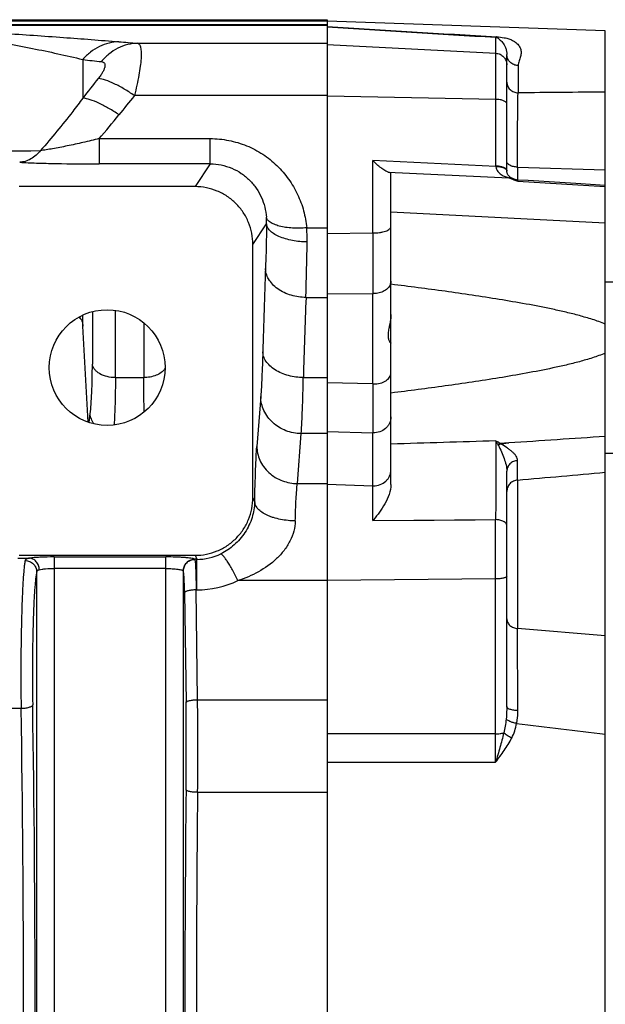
# Model space of a CAD drawing. Extents: x -1704 to 1181, y 8 to 1714.
# Tile 59 of 84: x -618 to -516, y 1463 to 1633. Entities that reach past the tile are written whole.
import ezdxf

# ---------------------------------------------------------------- set-up
doc = ezdxf.new("R2010")
doc.units = 0
doc.header["$LTSCALE"] = 65.395
doc.layers.get('0').update_dxf_attribs({"linetype": 'CONTINUOUS'})

msp = doc.modelspace()

# ---------------------------------------------------------------- linework, layer by layer
at = {"color": 6, "linetype": 'CONTINUOUS'}
for p, q in [((-852.1, 1632.93), (-564.49, 1632.93)), ((-516.49, 1631.01), (-564.49, 1632.68)), ((-516.49, 1294.64), (-516.49, 1631.01)), ((-533.49, 1606.85), (-533.49, 1626.93)), ((-553.49, 1552.65), (-553.49, 1606.35)), ((-533.49, 1606.76), (-533.49, 1606.85)), ((-587.31, 1604.09), (-617.68, 1604.09)), ((-532.23, 1605.37), (-532.48, 1605.47)), ((-577.32, 1550.39), (-577.32, 1594.09)), ((-533.49, 1514.28), (-533.49, 1554.93)), ((-617.69, 1540.39), (-587.3, 1540.39))]:
    msp.add_line(p, q, dxfattribs=at)
at = {"color": 9, "linetype": 'CONTINUOUS'}
for p, q in [((-852.1, 1632.72), (-564.49, 1632.72)), ((-564.49, 1632.05), (-643.9, 1632.05)), ((-564.49, 1631.93), (-643.9, 1631.93)), ((-535.39, 1607.63), (-535.39, 1629.89)), ((-597.23, 1628.86), (-564.49, 1628.86)), ((-564.49, 1628.65), (-535.39, 1627.13)), ((-606.69, 1626.05), (-606.69, 1619.39)), ((-531.56, 1625), (-531.56, 1620.29)), ((-564.49, 1619.81), (-597.78, 1619.81)), ((-535.39, 1619.16), (-564.49, 1619.73)), ((-603.87, 1612.38), (-603.87, 1608.01)), ((-603.87, 1612.38), (-584.69, 1612.38)), ((-584.69, 1608.01), (-584.69, 1612.38)), ((-584.69, 1608.01), (-603.87, 1608.01)), ((-584.69, 1608.01), (-587.31, 1604.09)), ((-556.65, 1596.09), (-556.65, 1608.58)), ((-535.39, 1607.56), (-556.65, 1608.58)), ((-553.95, 1606.6), (-533.13, 1605.6)), ((-531.67, 1607.45), (-516.49, 1607.01)), ((-531.67, 1607.45), (-531.67, 1605.23)), ((-532.48, 1605.47), (-532.48, 1605.47)), ((-532.36, 1605.42), (-532.48, 1605.47)), ((-532.36, 1605.42), (-532.23, 1605.37)), ((-532.23, 1605.37), (-532.23, 1605.37)), ((-531.73, 1605.1), (-531.72, 1605.09)), ((-531.73, 1605.1), (-531.72, 1605.09)), ((-516.49, 1604.07), (-531.6, 1605)), ((-553.49, 1599.75), (-516.49, 1597.83)), ((-577.32, 1594.09), (-574.96, 1597.64)), ((-568.04, 1596.96), (-564.49, 1596.96)), ((-564.49, 1596.01), (-556.65, 1596.09)), ((-564.49, 1585.57), (-556.6, 1585.6)), ((-556.6, 1570), (-556.6, 1585.6)), ((-568.16, 1584.93), (-564.49, 1584.93)), ((-605.04, 1582.49), (-605.04, 1573.39)), ((-601.06, 1571.09), (-601.06, 1582.72)), ((-606.66, 1579.99), (-606.66, 1581.91)), ((-596.18, 1580.58), (-596.18, 1571.09)), ((-601.06, 1571.09), (-596.18, 1571.09)), ((-568.62, 1571.09), (-564.49, 1571.09)), ((-556.6, 1570), (-564.49, 1570.21)), ((-575.97, 1567.81), (-576.65, 1559.18)), ((-605.61, 1563.32), (-605.42, 1564.84)), ((-605.61, 1563.32), (-605.52, 1564.04)), ((-564.49, 1561.78), (-556.6, 1561.55)), ((-556.6, 1546.4), (-556.6, 1561.55)), ((-569.65, 1552.78), (-568.98, 1561.41)), ((-564.49, 1561.41), (-568.98, 1561.41)), ((-531.67, 1553.38), (-531.67, 1527.75)), ((-569.65, 1552.78), (-564.49, 1552.78)), ((-564.49, 1552.66), (-556.6, 1552.4)), ((-577.01, 1549.61), (-577.32, 1550.39)), ((-556.6, 1546.4), (-535.43, 1546.56)), ((-535.43, 1509.55), (-535.43, 1546.56)), ((-617.89, 1539.9), (-615.9, 1539.9)), ((-611.65, 1540.11), (-592.34, 1540.11)), ((-611.65, 1540.11), (-611.65, 1385.54)), ((-592.34, 1385.54), (-592.34, 1540.11)), ((-587.3, 1540.39), (-587.02, 1539.7)), ((-592.34, 1538.12), (-611.65, 1538.12)), ((-614.64, 1388.11), (-614.64, 1537.54)), ((-589.35, 1537.7), (-589.35, 1387.95)), ((-535.43, 1536.31), (-564.49, 1536.06)), ((-586.87, 1515.45), (-587.12, 1534.42)), ((-564.49, 1536.03), (-579.9, 1536.03)), ((-589.12, 1533.93), (-588.87, 1514.97)), ((-516.49, 1526.5), (-531.67, 1527.75)), ((-531.58, 1513.56), (-531.67, 1527.75)), ((-641.25, 1513.96), (-617.33, 1513.96)), ((-586.87, 1515.45), (-564.49, 1515.45)), ((-535.43, 1509.55), (-564.49, 1509.55)), ((-564.49, 1504.67), (-535.43, 1504.66)), ((-564.49, 1499.44), (-586.86, 1499.44))]:
    msp.add_line(p, q, dxfattribs=at)
at = {"color": 2, "linetype": 'CONTINUOUS'}
for p, q in [((-564.49, 1632.93), (-564.49, 1292.72)), ((-533.49, 1606.85), (-533.49, 1606.85)), ((-533.17, 1559.8), (-534.62, 1559.73)), ((-534.5, 1559.66), (-533.18, 1559.8)), ((-533.18, 1559.8), (-533.17, 1559.8)), ((-533.18, 1559.8), (-533.17, 1559.8)), ((-587.02, 1539.7), (-587.35, 1539.7)), ((-587.02, 1534.42), (-587.02, 1539.7)), ((-589.35, 1537.71), (-589.35, 1537.7)), ((-587.14, 1536.03), (-587.02, 1536.03)), ((-587.12, 1534.42), (-587.02, 1534.42))]:
    msp.add_line(p, q, dxfattribs=at)
at = {"color": 7, "linetype": 'CONTINUOUS'}
for p, q in [((-516.49, 1587.62), (-496.46, 1587.62)), ((-516.49, 1558.02), (-496.46, 1558.02))]:
    msp.add_line(p, q, dxfattribs=at)
at = {"color": 6, "linetype": 'CONTINUOUS'}
for points in [[(-532.48, 1605.47), (-532.49, 1605.47), (-532.52, 1605.48), (-532.55, 1605.5), (-532.59, 1605.51), (-532.63, 1605.54), (-532.67, 1605.56), (-532.73, 1605.59), (-532.78, 1605.62), (-532.85, 1605.66), (-532.92, 1605.72), (-533, 1605.78), (-533.09, 1605.87), (-533.17, 1605.96), (-533.24, 1606.05), (-533.3, 1606.14), (-533.35, 1606.23), (-533.39, 1606.32), (-533.42, 1606.4), (-533.45, 1606.49), (-533.47, 1606.58), (-533.48, 1606.67), (-533.49, 1606.76)], [(-531.62, 1605.23), (-531.66, 1605.23), (-531.8, 1605.25), (-531.94, 1605.28), (-532.08, 1605.31), (-532.21, 1605.36), (-532.24, 1605.37)], [(-524.32, 1604.78), (-529.81, 1605.12), (-531.62, 1605.23)], [(-516.49, 1604.3), (-521.58, 1604.61), (-524.32, 1604.78)]]:
    msp.add_lwpolyline(points, dxfattribs=at)
at = {"color": 9, "linetype": 'CONTINUOUS'}
for points in [[(-605.52, 1564.04), (-605.47, 1564.44), (-605.42, 1564.84)], [(-556.6, 1546.4), (-549.56, 1546.46), (-546.03, 1546.48), (-542.5, 1546.51), (-538.96, 1546.53), (-535.43, 1546.56)], [(-531.59, 1515.45), (-531.66, 1525.92), (-531.66, 1526.56), (-531.67, 1527.75)]]:
    msp.add_lwpolyline(points, dxfattribs=at)
at = {"color": 6, "linetype": 'CONTINUOUS'}
msp.add_circle((-602.49, 1572.82), 10, dxfattribs=at)
at = {"color": 9, "linetype": 'CONTINUOUS'}
for centre, radius, start, end in [((-117.84, 8791.06), 7173.24, 266.430035, 266.664327), ((-127.97, 8454.95), 6837.21, 266.339425, 266.583788), ((-545.32, 2301.04), 674.18, 265.31006, 265.58381), ((-544.05, 2161.18), 538.79, 263.3232, 263.6668), ((-298.15, 1378.65), 391.35, 141.4072, 142.0373), ((-285.45, 1365.73), 402.62, 140.872, 141.4771), ((-694.89, 1691.64), 120.69, 318.9509, 321.4939), ((-644.33, 3574.65), 1964.56, 270.10487, 270.88496), ((-534.06, 1607.63), 1.33, 183.1003, 185.2877), ((-531.85, 1606.88), 1.65, 181.1343, 184.1264), ((-518.99, 1640.29), 37.46, 247.83, 248.8292), ((-533.15, 1603.81), 1.78, 67.9398, 89.3745), ((-510.94, 1660.91), 59.59, 248.7712, 249.0254), ((-496.48, 1698.69), 100.05, 249.0384, 249.4527), ((-533.75, 1602.12), 3.6, 53.3757, 55.7004), ((-585.23, 1597.95), 10.28, 358.2552, 4.7599), ((-594.87, 1594.91), 26.91, 359.1872, 4.3773), ((2017.33, 1603.68), 2573.99, 180.16905, 180.4025), ((-1179.19, 1602.2), 611.27, 358.38141, 359.28085), ((1483.42, 1516.33), 2059.89, 177.95145, 178.35244), ((-555.17, 1587.79), 1.68, 341.0498, 344.6534), ((-556.49, 1589.74), 4.14, 268.5523, 269.9997), ((1331.31, 1514.19), 1900.78, 177.86721, 178.28459), ((-556.49, 1574.74), 4.75, 268.7358, 270.0001), ((-1010, 1560.87), 478.39, 359.103, 359.5069), ((-556.49, 1555.69), 3.28, 268.1729, 270), ((-587, 1549.21), 9.52, 269.8607, 295.9436), ((-587.02, 1550.95), 16.53, 269.9942, 295.5162), ((-3748.96, 1462.82), 3132.04, 359.06448, 0.93552), ((-3820.77, 1462.82), 3205.85, 359.07527, 0.92473), ((-1206.93, 1506.98), 618.11, 359.3414, 0.74039), ((-1284.34, 1506.98), 697.52, 359.38113, 0.69598), ((276.44, 8218.56), 6755.74, 263.128756, 263.259517), ((-1899.3, 1507.1), 1363.87, 359.89721, 0.10279), ((2654.47, 1462.82), 3243.54, 179.3455, 180.6545), ((2581.47, 1462.82), 3168.55, 179.3378, 180.6622)]:
    msp.add_arc(centre, radius, start, end, dxfattribs=at)
at = {"color": 2, "linetype": 'CONTINUOUS'}
for centre, radius, start, end in [((-535.49, 1602.34), 5.28, 87.3849, 88.8766), ((-531.65, 1607.63), 3.74, 180.0145, 181.0872), ((-535.41, 1602.32), 5.24, 88.326, 89.8238), ((-533.78, 1606.88), 0.285, 0.0527, 10.4877), ((-533.77, 1606.84), 0.277, 1.1331, 7.5937), ((-531.81, 1606.88), 1.69, 180.0025, 181.1438), ((-539.98, 1556.73), 5.7, 27.8392, 29.1083), ((-533.52, 1557.53), 2.34, 125.2685, 127.4592), ((-533.6, 1557.65), 2.2, 118.5027, 125.3278), ((-533.69, 1557.82), 2.01, 115.8566, 118.4455), ((-533.74, 1557.91), 1.9, 113.5091, 115.8546), ((-587.34, 1537.71), 1.98, 90.3216, 94.3734), ((-587.34, 1537.69), 2.01, 90.2936, 94.3973)]:
    msp.add_arc(centre, radius, start, end, dxfattribs=at)
at = {"color": 6, "linetype": 'CONTINUOUS'}
for centre, radius, start, end in [((-3185.19, 1435.13), 2582.6, 2.84638, 3.21553), ((1951.07, 1565.78), 2507.67, 179.90356, 180.09644), ((-595.08, 1577.71), 49.61, 320.871, 321.063)]:
    msp.add_arc(centre, radius, start, end, dxfattribs=at)
msp.add_ellipse((-556.49, 1606.52), major_axis=(3, -0.17), ratio=0.138903, start_param=0.007869, end_param=0.567989, dxfattribs=at)
at = {"color": 9, "linetype": 'CONTINUOUS'}
for points, knots in [([(-647.3, 1631.94), (-645.96, 1631.94), (-643.59, 1631.85), (-639.41, 1631.53), (-634.87, 1631.06), (-629.72, 1630.4), (-624.8, 1629.67), (-620.04, 1628.86), (-614, 1627.72), (-609.57, 1626.75), (-606.69, 1626.05)], [0, 0, 0, 0, 0.097619, 0.17308, 0.305918, 0.430742, 0.551562, 0.669108, 0.783307, 1, 1, 1, 1]), ([(-643.9, 1631.93), (-642.7, 1631.89), (-640.45, 1631.8), (-636.25, 1631.58), (-631.39, 1631.29), (-625.78, 1630.94), (-618.69, 1630.48), (-610.26, 1629.89), (-603.63, 1629.38), (-600.44, 1629.12)], [0, 0, 0, 0, 0.082615, 0.155174, 0.289753, 0.417991, 0.542215, 0.779601, 1, 1, 1, 1]), ([(-535.22, 1629.98), (-535.23, 1629.97), (-535.28, 1629.93), (-535.34, 1629.9), (-535.39, 1629.89)], [0, 0, 0, 0, 0.274125, 1, 1, 1, 1]), ([(-535.39, 1629.89), (-535.31, 1629.89), (-535.18, 1629.84), (-534.97, 1629.71), (-534.74, 1629.53), (-534.48, 1629.28), (-534.1, 1628.84), (-533.75, 1628.25), (-533.53, 1627.54), (-533.5, 1627.13), (-533.49, 1626.93)], [0, 0, 0, 0, 0.064171, 0.11133, 0.200047, 0.295296, 0.402599, 0.671843, 0.838327, 1, 1, 1, 1]), ([(-535.22, 1629.98), (-534.8, 1629.95), (-534.22, 1629.88), (-533.53, 1629.72), (-533.04, 1629.58), (-532.56, 1629.39), (-531.99, 1629.05), (-531.48, 1628.6), (-531.11, 1627.95), (-531, 1627.25), (-531.09, 1626.66), (-531.24, 1626.18), (-531.37, 1625.81), (-531.51, 1625.42), (-531.56, 1625.14), (-531.56, 1625)], [0, 0, 0, 0, 0.161257, 0.221518, 0.273196, 0.355529, 0.420526, 0.525794, 0.614961, 0.700555, 0.79179, 0.841251, 0.893152, 0.946502, 1, 1, 1, 1]), ([(-600.44, 1629.12), (-601.02, 1629.11), (-602.19, 1628.95), (-603.86, 1628.33), (-605.41, 1627.36), (-606.29, 1626.51), (-606.69, 1626.05)], [0, 0, 0, 0, 0.24067, 0.489706, 0.744217, 1, 1, 1, 1]), ([(-597.23, 1628.86), (-597.81, 1628.85), (-598.99, 1628.68), (-600.68, 1628.04), (-602.22, 1627.02), (-603.09, 1626.15), (-603.48, 1625.68)], [0, 0, 0, 0, 0.241444, 0.490769, 0.745075, 1, 1, 1, 1]), ([(-597.23, 1628.86), (-597.17, 1628.85), (-597.05, 1628.79), (-596.9, 1628.62), (-596.79, 1628.38), (-596.7, 1628.08), (-596.64, 1627.7), (-596.6, 1627.07), (-596.63, 1626.12), (-596.76, 1624.8), (-597, 1623.28), (-597.35, 1621.59), (-597.62, 1620.42), (-597.78, 1619.81)], [0, 0, 0, 0, 0.019915, 0.042391, 0.069738, 0.103233, 0.143493, 0.190761, 0.306188, 0.448101, 0.6136, 0.798957, 1, 1, 1, 1]), ([(-535.39, 1627.13), (-535.14, 1627.12), (-534.64, 1626.99), (-534.01, 1626.54), (-533.59, 1625.89), (-533.49, 1625.39), (-533.49, 1625.13)], [0, 0, 0, 0, 0.250109, 0.500152, 0.750107, 1, 1, 1, 1]), ([(-531.56, 1625), (-531.81, 1625.01), (-532.32, 1625.12), (-532.97, 1625.55), (-533.4, 1626.19), (-533.49, 1626.69), (-533.49, 1626.92)], [0, 0, 0, 0, 0.24495, 0.506356, 0.763785, 1, 1, 1, 1]), ([(-603.48, 1625.68), (-603.37, 1625.67), (-603.22, 1625.63), (-603.05, 1625.52), (-602.92, 1625.38), (-602.84, 1625.13), (-602.87, 1624.84), (-602.94, 1624.58), (-603.05, 1624.27), (-603.27, 1623.84), (-603.61, 1623.31), (-603.88, 1622.95), (-604.02, 1622.76)], [0, 0, 0, 0, 0.089568, 0.128763, 0.166497, 0.246372, 0.345392, 0.404796, 0.471116, 0.623891, 0.801482, 1, 1, 1, 1]), ([(-597.78, 1619.81), (-598.35, 1620.21), (-599.48, 1620.94), (-601.15, 1621.85), (-602.65, 1622.47), (-603.6, 1622.72), (-604.02, 1622.76)], [0, 0, 0, 0, 0.300343, 0.579124, 0.816416, 1, 1, 1, 1]), ([(-533.49, 1622.16), (-533.49, 1621.93), (-533.42, 1621.57), (-533.19, 1621.15), (-532.86, 1620.75), (-532.31, 1620.4), (-531.81, 1620.3), (-531.56, 1620.29)], [0, 0, 0, 0, 0.232653, 0.359091, 0.489573, 0.752119, 1, 1, 1, 1]), ([(-531.67, 1607.45), (-531.66, 1610.02), (-531.63, 1614.3), (-531.59, 1618.58), (-531.56, 1620.29)], [0, 0, 0, 0, 0.600145, 1, 1, 1, 1]), ([(-606.69, 1619.39), (-607.26, 1618.6), (-609.58, 1615.49), (-612.05, 1612.5), (-613.99, 1610.33)], [0, 0, 0, 0, 0.249342, 1, 1, 1, 1]), ([(-600.44, 1616.5), (-601.01, 1616.89), (-602.14, 1617.6), (-603.81, 1618.49), (-605.31, 1619.1), (-606.26, 1619.34), (-606.69, 1619.39)], [0, 0, 0, 0, 0.298938, 0.576981, 0.814704, 1, 1, 1, 1]), ([(-533.49, 1618.41), (-533.49, 1618.46), (-533.53, 1618.57), (-533.64, 1618.7), (-533.82, 1618.83), (-534.06, 1618.94), (-534.34, 1619.03), (-534.79, 1619.12), (-535.15, 1619.15), (-535.39, 1619.16)], [0, 0, 0, 0, 0.0674, 0.147315, 0.246371, 0.366086, 0.505014, 0.659978, 1, 1, 1, 1]), ([(-603.87, 1612.38), (-604.8, 1612.15), (-606.63, 1611.71), (-609.3, 1611.12), (-611.42, 1610.7), (-612.97, 1610.45), (-613.67, 1610.36), (-613.99, 1610.33)], [0, 0, 0, 0, 0.27726, 0.546526, 0.795062, 0.904968, 1, 1, 1, 1]), ([(-584.69, 1612.38), (-583.62, 1612.38), (-581.47, 1612.17), (-578.39, 1611.25), (-575.57, 1609.76), (-573.11, 1607.79), (-571.09, 1605.44), (-569.54, 1602.79), (-568.49, 1599.94), (-568.13, 1597.96), (-568.04, 1596.96)], [0, 0, 0, 0, 0.129563, 0.258368, 0.385807, 0.51156, 0.635587, 0.75809, 0.879415, 1, 1, 1, 1]), ([(-613.99, 1610.33), (-614.44, 1609.75), (-615.27, 1608.99), (-616.58, 1608.42), (-617.25, 1608.31), (-617.58, 1608.29)], [0, 0, 0, 0, 0.522335, 0.767415, 1, 1, 1, 1]), ([(-617.58, 1608.29), (-616.62, 1608.23), (-614.53, 1608.15), (-609.96, 1608.04), (-606.35, 1608.01), (-603.87, 1608.01)], [0, 0, 0, 0, 0.209838, 0.457774, 1, 1, 1, 1]), ([(-584.69, 1608.01), (-584.05, 1608.01), (-582.78, 1607.89), (-580.95, 1607.32), (-579.3, 1606.42), (-577.87, 1605.24), (-576.7, 1603.83), (-575.82, 1602.25), (-575.23, 1600.56), (-575.04, 1599.39), (-574.99, 1598.8)], [0, 0, 0, 0, 0.130396, 0.259698, 0.387278, 0.512879, 0.636579, 0.758689, 0.879649, 1, 1, 1, 1]), ([(-535.39, 1607.51), (-535.37, 1607.36), (-535.3, 1607.08), (-535.07, 1606.71), (-534.79, 1606.41), (-534.36, 1606.09), (-533.81, 1605.81), (-533.35, 1605.66), (-533.13, 1605.6)], [0, 0, 0, 0, 0.140252, 0.27479, 0.405907, 0.534768, 0.784629, 1, 1, 1, 1]), ([(-531.67, 1607.45), (-531.9, 1607.46), (-532.34, 1607.52), (-532.86, 1607.7), (-533.19, 1607.92), (-533.37, 1608.09), (-533.47, 1608.27), (-533.49, 1608.4), (-533.49, 1608.46)], [0, 0, 0, 0, 0.305565, 0.59644, 0.721429, 0.828918, 0.919973, 1, 1, 1, 1]), ([(-532.41, 1605.43), (-532.4, 1605.43), (-532.39, 1605.42), (-532.38, 1605.42), (-532.36, 1605.42)], [0, 0, 0, 0, 0.287336, 1, 1, 1, 1]), ([(-532.23, 1605.37), (-532.19, 1605.35), (-532.02, 1605.28), (-531.85, 1605.18), (-531.73, 1605.1)], [0, 0, 0, 0, 0.234952, 1, 1, 1, 1]), ([(-531.6, 1605), (-531.6, 1605.04), (-531.6, 1605.09), (-531.61, 1605.16), (-531.61, 1605.2), (-531.61, 1605.21), (-531.62, 1605.22), (-531.62, 1605.23), (-531.62, 1605.23)], [0, 0, 0, 0, 0.434678, 0.745717, 0.854944, 0.933397, 0.981302, 1, 1, 1, 1]), ([(-574.96, 1597.64), (-574.97, 1596.94), (-575.02, 1594.38), (-575.08, 1591.82), (-575.15, 1589.96)], [0, 0, 0, 0, 0.272467, 1, 1, 1, 1]), ([(-568.04, 1596.96), (-568.44, 1596.93), (-569.26, 1596.89), (-570.48, 1596.91), (-571.65, 1597.03), (-572.72, 1597.24), (-573.62, 1597.53), (-574.32, 1597.89), (-574.79, 1598.31), (-574.95, 1598.65), (-574.99, 1598.8)], [0, 0, 0, 0, 0.160477, 0.324049, 0.482826, 0.628571, 0.754449, 0.856817, 0.936619, 1, 1, 1, 1]), ([(-567.96, 1594.53), (-568.81, 1594.54), (-570.08, 1594.66), (-571.7, 1595.04), (-572.8, 1595.43), (-573.71, 1595.91), (-574.39, 1596.45), (-574.82, 1597.03), (-574.94, 1597.45), (-574.96, 1597.64)], [0, 0, 0, 0, 0.311886, 0.467346, 0.611786, 0.738486, 0.843965, 0.929269, 1, 1, 1, 1]), ([(-556.65, 1596.09), (-556.25, 1596.08), (-555.67, 1596.11), (-554.93, 1596.24), (-554.45, 1596.38), (-554.05, 1596.54), (-553.75, 1596.74), (-553.55, 1596.96), (-553.49, 1597.13), (-553.49, 1597.21)], [0, 0, 0, 0, 0.336408, 0.492329, 0.632983, 0.7544, 0.854425, 0.934059, 1, 1, 1, 1]), ([(-568.16, 1584.93), (-569.01, 1584.95), (-570.74, 1585.2), (-572.71, 1586.11), (-573.96, 1587.19), (-574.63, 1588.08), (-575.04, 1589.02), (-575.14, 1589.66), (-575.15, 1589.96)], [0, 0, 0, 0, 0.273192, 0.549886, 0.678363, 0.796073, 0.90279, 1, 1, 1, 1]), ([(-553.58, 1587.25), (-553.67, 1587), (-553.96, 1586.53), (-554.65, 1586.01), (-555.52, 1585.67), (-556.17, 1585.6), (-556.49, 1585.6)], [0, 0, 0, 0, 0.216709, 0.457648, 0.721924, 1, 1, 1, 1]), ([(-553.49, 1587.77), (-553.49, 1587.66), (-553.51, 1587.52), (-553.54, 1587.38), (-553.55, 1587.35)], [0, 0, 0, 0, 0.747848, 1, 1, 1, 1]), ([(-575.62, 1575.55), (-575.66, 1574.06), (-575.75, 1571.48), (-575.89, 1568.9), (-575.97, 1567.81)], [0, 0, 0, 0, 0.576049, 1, 1, 1, 1]), ([(-568.62, 1571.09), (-569.47, 1571.11), (-570.77, 1571.28), (-572.39, 1571.83), (-573.49, 1572.39), (-574.41, 1573.09), (-575.08, 1573.88), (-575.5, 1574.71), (-575.61, 1575.28), (-575.62, 1575.55)], [0, 0, 0, 0, 0.283876, 0.42863, 0.56728, 0.694919, 0.808977, 0.909786, 1, 1, 1, 1]), ([(-605.42, 1564.84), (-605.35, 1565.38), (-605.24, 1566.58), (-605.07, 1569.43), (-605.04, 1571.74), (-605.04, 1573.39)], [0, 0, 0, 0, 0.191498, 0.424022, 1, 1, 1, 1]), ([(-601.06, 1571.09), (-601.53, 1571.09), (-602.46, 1571.2), (-603.55, 1571.6), (-604.26, 1572.09), (-604.66, 1572.5), (-604.92, 1572.93), (-605.02, 1573.24), (-605.04, 1573.39)], [0, 0, 0, 0, 0.283873, 0.564882, 0.692415, 0.807115, 0.908856, 1, 1, 1, 1]), ([(-592.5, 1572.64), (-592.85, 1572.12), (-593.76, 1571.52), (-595.07, 1571.16), (-595.81, 1571.09), (-596.18, 1571.09)], [0, 0, 0, 0, 0.462533, 0.73355, 1, 1, 1, 1]), ([(-556.49, 1570), (-556.11, 1570), (-555.37, 1570.08), (-554.52, 1570.42), (-554, 1570.82), (-553.72, 1571.15), (-553.54, 1571.51), (-553.49, 1571.77), (-553.49, 1571.89)], [0, 0, 0, 0, 0.298011, 0.570109, 0.691392, 0.801966, 0.903579, 1, 1, 1, 1]), ([(-601.06, 1571.09), (-601.06, 1569.58), (-601.09, 1566.84), (-601.21, 1564.11), (-601.3, 1562.9)], [0, 0, 0, 0, 0.554795, 1, 1, 1, 1]), ([(-596.07, 1565.16), (-596.11, 1566.08), (-596.16, 1568.06), (-596.18, 1570.04), (-596.18, 1571.09)], [0, 0, 0, 0, 0.467224, 1, 1, 1, 1]), ([(-568.98, 1561.41), (-568.89, 1562.78), (-568.75, 1566.01), (-568.66, 1569.23), (-568.62, 1571.09)], [0, 0, 0, 0, 0.423869, 1, 1, 1, 1]), ([(-568.98, 1561.41), (-569.88, 1561.42), (-571.67, 1561.76), (-573.61, 1562.95), (-574.79, 1564.25), (-575.45, 1565.36), (-575.86, 1566.56), (-575.97, 1567.39), (-575.97, 1567.81)], [0, 0, 0, 0, 0.25902, 0.513129, 0.637674, 0.760069, 0.880639, 1, 1, 1, 1]), ([(-604.74, 1563.08), (-604.94, 1563.35), (-605.24, 1563.91), (-605.39, 1564.54), (-605.42, 1564.84)], [0, 0, 0, 0, 0.520566, 1, 1, 1, 1]), ([(-553.49, 1564.29), (-553.49, 1564.11), (-553.54, 1563.74), (-553.72, 1563.21), (-554.01, 1562.73), (-554.53, 1562.16), (-555.4, 1561.66), (-556.2, 1561.54), (-556.6, 1561.55)], [0, 0, 0, 0, 0.119567, 0.240047, 0.362198, 0.486487, 0.740388, 1, 1, 1, 1]), ([(-535.39, 1560.16), (-538.41, 1560.07), (-544.44, 1559.88), (-550.48, 1559.69), (-553.49, 1559.6)], [0, 0, 0, 0, 0.499999, 1, 1, 1, 1]), ([(-535.39, 1560.16), (-535.38, 1559.27), (-535.37, 1557.2), (-535.37, 1552.67), (-535.4, 1549.03), (-535.43, 1546.56)], [0, 0, 0, 0, 0.196985, 0.455194, 1, 1, 1, 1]), ([(-535, 1559.5), (-535.04, 1559.56), (-535.16, 1559.78), (-535.29, 1560), (-535.39, 1560.16)], [0, 0, 0, 0, 0.255325, 1, 1, 1, 1]), ([(-534.62, 1559.73), (-534.68, 1559.77), (-534.94, 1559.91), (-535.2, 1560.05), (-535.39, 1560.16)], [0, 0, 0, 0, 0.247466, 1, 1, 1, 1]), ([(-577.01, 1549.61), (-576.97, 1551.49), (-576.91, 1554.11), (-576.77, 1557.3), (-576.69, 1558.61), (-576.65, 1559.18)], [0, 0, 0, 0, 0.589573, 0.820488, 1, 1, 1, 1]), ([(-576.65, 1559.18), (-576.64, 1558.79), (-576.55, 1557.99), (-576.16, 1556.8), (-575.5, 1555.67), (-574.29, 1554.31), (-572.31, 1553.12), (-570.52, 1552.8), (-569.65, 1552.78)], [0, 0, 0, 0, 0.111379, 0.230417, 0.356167, 0.486871, 0.751001, 1, 1, 1, 1]), ([(-534.94, 1559.39), (-534.76, 1559.03), (-534.41, 1558.29), (-533.96, 1557.16), (-533.61, 1556.04), (-533.49, 1555.29), (-533.49, 1554.93)], [0, 0, 0, 0, 0.257277, 0.519803, 0.77204, 1, 1, 1, 1]), ([(-531.63, 1556.76), (-531.62, 1556.88), (-531.68, 1557.15), (-531.87, 1557.52), (-532.16, 1557.89), (-532.52, 1558.25), (-532.95, 1558.61), (-533.61, 1559.09), (-534.14, 1559.43), (-534.5, 1559.66)], [0, 0, 0, 0, 0.089737, 0.188305, 0.298842, 0.421207, 0.554147, 0.695909, 1, 1, 1, 1]), ([(-531.63, 1556.75), (-531.87, 1556.74), (-532.35, 1556.63), (-532.88, 1556.29), (-533.2, 1555.9), (-533.43, 1555.49), (-533.49, 1555.15), (-533.49, 1554.93)], [0, 0, 0, 0, 0.250366, 0.513305, 0.643244, 0.768866, 1, 1, 1, 1]), ([(-556.49, 1552.4), (-556.11, 1552.4), (-555.33, 1552.54), (-554.49, 1553.05), (-553.99, 1553.61), (-553.71, 1554.08), (-553.53, 1554.6), (-553.49, 1554.96), (-553.49, 1555.14)], [0, 0, 0, 0, 0.259655, 0.513393, 0.637625, 0.759784, 0.88033, 1, 1, 1, 1]), ([(-531.67, 1553.38), (-531.9, 1553.36), (-532.39, 1553.23), (-533, 1552.79), (-533.4, 1552.16), (-533.49, 1551.67), (-533.49, 1551.43)], [0, 0, 0, 0, 0.242948, 0.502499, 0.760444, 1, 1, 1, 1]), ([(-531.67, 1553.38), (-529.14, 1553.61), (-524.08, 1554.06), (-519.02, 1554.52), (-516.49, 1554.74)], [0, 0, 0, 0, 0.5, 1, 1, 1, 1]), ([(-570.01, 1546.33), (-569.98, 1547.6), (-569.91, 1549.37), (-569.78, 1551.52), (-569.7, 1552.4), (-569.65, 1552.78)], [0, 0, 0, 0, 0.589274, 0.820167, 1, 1, 1, 1]), ([(-577.01, 1549.61), (-577.03, 1548.71), (-577.36, 1546.84), (-578.39, 1544.69), (-579.54, 1543.16), (-580.85, 1541.84), (-582.02, 1541.05), (-582.84, 1540.66)], [0, 0, 0, 0, 0.242516, 0.501202, 0.629719, 0.755746, 1, 1, 1, 1]), ([(-570.01, 1546.33), (-570.43, 1546.34), (-571.28, 1546.38), (-572.53, 1546.57), (-573.56, 1546.82), (-574.34, 1547.09), (-575.02, 1547.38), (-575.76, 1547.78), (-576.44, 1548.36), (-576.87, 1548.97), (-576.99, 1549.41), (-577.01, 1549.61)], [0, 0, 0, 0, 0.151414, 0.307683, 0.461515, 0.535087, 0.605196, 0.732058, 0.838796, 0.926368, 1, 1, 1, 1]), ([(-570.01, 1546.33), (-570.03, 1545.74), (-570.21, 1544.54), (-570.88, 1542.81), (-571.91, 1541.2), (-573.65, 1539.31), (-576.3, 1537.43), (-578.68, 1536.42), (-579.9, 1536.03)], [0, 0, 0, 0, 0.11627, 0.238721, 0.364638, 0.491855, 0.746065, 1, 1, 1, 1]), ([(-533.49, 1545.51), (-533.49, 1545.57), (-533.52, 1545.71), (-533.63, 1545.9), (-533.81, 1546.09), (-534.06, 1546.25), (-534.37, 1546.38), (-534.82, 1546.51), (-535.18, 1546.55), (-535.43, 1546.56)], [0, 0, 0, 0, 0.080131, 0.171471, 0.279376, 0.404838, 0.545927, 0.696876, 1, 1, 1, 1]), ([(-616.64, 1539.49), (-616.68, 1539.31), (-616.75, 1538.87), (-616.84, 1538.11), (-616.92, 1537.16), (-617.03, 1535.54), (-617.15, 1533.12), (-617.26, 1529.82), (-617.34, 1526.1), (-617.39, 1520.76), (-617.37, 1516.69), (-617.33, 1513.96)], [0, 0, 0, 0, 0.022063, 0.051956, 0.089406, 0.134035, 0.242901, 0.373983, 0.521723, 0.679831, 1, 1, 1, 1]), ([(-611.65, 1540.11), (-612.46, 1540.11), (-613.61, 1540.09), (-615.03, 1540), (-615.63, 1539.94), (-615.9, 1539.9)], [0, 0, 0, 0, 0.571953, 0.811866, 1, 1, 1, 1]), ([(-587.42, 1539.75), (-587.49, 1539.78), (-587.69, 1539.84), (-588.06, 1539.9), (-588.55, 1539.96), (-589.16, 1540.01), (-589.87, 1540.05), (-590.94, 1540.1), (-591.77, 1540.11), (-592.34, 1540.11)], [0, 0, 0, 0, 0.048251, 0.124068, 0.2258, 0.350654, 0.495014, 0.654607, 1, 1, 1, 1]), ([(-587.35, 1539.7), (-587.35, 1539.7), (-587.37, 1539.72), (-587.4, 1539.74), (-587.42, 1539.75)], [0, 0, 0, 0, 0.195181, 1, 1, 1, 1]), ([(-579.9, 1536.03), (-580.21, 1536.64), (-580.68, 1537.53), (-581.31, 1538.63), (-581.73, 1539.32), (-582.09, 1539.87), (-582.39, 1540.27), (-582.61, 1540.51), (-582.75, 1540.62), (-582.81, 1540.65), (-582.84, 1540.66)], [0, 0, 0, 0, 0.374803, 0.543744, 0.690967, 0.811428, 0.902508, 0.964199, 0.984998, 1, 1, 1, 1]), ([(-614.2, 1537.91), (-614.04, 1537.95), (-613.68, 1538.01), (-612.83, 1538.09), (-612.14, 1538.12), (-611.65, 1538.12)], [0, 0, 0, 0, 0.189659, 0.429456, 1, 1, 1, 1]), ([(-592.34, 1538.12), (-591.97, 1538.12), (-591.44, 1538.1), (-590.75, 1538.05), (-590.31, 1538), (-589.94, 1537.94), (-589.65, 1537.88), (-589.46, 1537.81), (-589.36, 1537.74), (-589.35, 1537.71)], [0, 0, 0, 0, 0.361916, 0.526948, 0.67371, 0.797185, 0.893716, 0.960868, 1, 1, 1, 1]), ([(-614.64, 1537.54), (-614.68, 1537.37), (-614.75, 1536.98), (-614.84, 1536.3), (-614.92, 1535.45), (-615.04, 1533.99), (-615.16, 1531.81), (-615.27, 1528.83), (-615.34, 1525.48), (-615.4, 1520.68), (-615.38, 1517.02), (-615.34, 1514.56)], [0, 0, 0, 0, 0.022068, 0.051965, 0.089419, 0.134055, 0.242937, 0.374029, 0.521765, 0.679858, 1, 1, 1, 1]), ([(-589.12, 1533.93), (-589.12, 1534.4), (-589.14, 1535.08), (-589.17, 1535.94), (-589.2, 1536.48), (-589.23, 1536.93), (-589.26, 1537.29), (-589.29, 1537.51), (-589.32, 1537.64), (-589.34, 1537.68), (-589.35, 1537.7)], [0, 0, 0, 0, 0.37344, 0.53782, 0.682051, 0.802776, 0.897216, 0.963293, 0.985313, 1, 1, 1, 1]), ([(-533.49, 1536.79), (-533.49, 1536.72), (-533.63, 1536.6), (-533.83, 1536.52), (-534.07, 1536.45), (-534.36, 1536.39), (-534.82, 1536.33), (-535.18, 1536.31), (-535.43, 1536.31)], [0, 0, 0, 0, 0.113062, 0.207986, 0.329288, 0.474042, 0.637813, 1, 1, 1, 1]), ([(-587.12, 1534.42), (-587.37, 1534.41), (-587.83, 1534.39), (-588.37, 1534.31), (-588.73, 1534.21), (-588.92, 1534.13), (-589.06, 1534.04), (-589.11, 1533.97), (-589.12, 1533.93)], [0, 0, 0, 0, 0.351461, 0.656442, 0.779076, 0.877097, 0.949471, 1, 1, 1, 1]), ([(-533.49, 1529.41), (-533.49, 1529.21), (-533.4, 1528.78), (-532.98, 1528.24), (-532.37, 1527.87), (-531.9, 1527.77), (-531.67, 1527.75)], [0, 0, 0, 0, 0.222932, 0.473426, 0.740453, 1, 1, 1, 1]), ([(-617.33, 1513.96), (-617.1, 1513.96), (-616.74, 1513.99), (-616.28, 1514.06), (-615.97, 1514.14), (-615.71, 1514.23), (-615.49, 1514.34), (-615.35, 1514.47), (-615.34, 1514.56)], [0, 0, 0, 0, 0.331666, 0.495079, 0.644703, 0.772196, 0.873496, 1, 1, 1, 1]), ([(-588.87, 1514.97), (-588.86, 1515), (-588.81, 1515.08), (-588.68, 1515.16), (-588.48, 1515.24), (-588.13, 1515.34), (-587.58, 1515.42), (-587.12, 1515.45), (-586.87, 1515.45)], [0, 0, 0, 0, 0.050526, 0.122892, 0.220902, 0.343527, 0.648516, 1, 1, 1, 1]), ([(-533.49, 1514.28), (-533.49, 1514.1), (-533.51, 1513.37), (-533.56, 1512.64), (-533.61, 1512.09)], [0, 0, 0, 0, 0.248232, 1, 1, 1, 1]), ([(-531.58, 1513.56), (-531.82, 1513.56), (-532.17, 1513.59), (-532.63, 1513.68), (-532.93, 1513.77), (-533.17, 1513.88), (-533.35, 1514), (-533.47, 1514.14), (-533.49, 1514.24), (-533.49, 1514.28)], [0, 0, 0, 0, 0.329563, 0.490564, 0.63732, 0.762238, 0.862409, 0.9389, 1, 1, 1, 1]), ([(-531.8, 1511.35), (-531.77, 1511.53), (-531.64, 1512.26), (-531.58, 1513.01), (-531.58, 1513.56)], [0, 0, 0, 0, 0.252642, 1, 1, 1, 1]), ([(-533.61, 1512.09), (-533.66, 1511.69), (-533.77, 1510.88), (-533.93, 1510.09), (-534.03, 1509.7)], [0, 0, 0, 0, 0.504825, 1, 1, 1, 1]), ([(-531.8, 1511.35), (-532.01, 1511.39), (-532.4, 1511.48), (-532.92, 1511.66), (-533.33, 1511.86), (-533.55, 1512.01), (-533.61, 1512.09)], [0, 0, 0, 0, 0.312554, 0.606103, 0.841166, 1, 1, 1, 1]), ([(-532.64, 1508.83), (-532.44, 1509.22), (-532.11, 1510.05), (-531.89, 1510.92), (-531.8, 1511.35)], [0, 0, 0, 0, 0.500971, 1, 1, 1, 1]), ([(-534.03, 1509.7), (-534.23, 1508.86), (-534.68, 1507.18), (-535.17, 1505.5), (-535.43, 1504.66)], [0, 0, 0, 0, 0.494639, 1, 1, 1, 1]), ([(-535.43, 1509.55), (-535.17, 1509.55), (-534.71, 1509.58), (-534.24, 1509.65), (-534.03, 1509.7)], [0, 0, 0, 0, 0.541807, 1, 1, 1, 1]), ([(-535.43, 1504.66), (-534.92, 1505.32), (-533.91, 1506.66), (-533.02, 1508.08), (-532.64, 1508.83)], [0, 0, 0, 0, 0.501425, 1, 1, 1, 1]), ([(-532.64, 1508.83), (-532.92, 1508.96), (-533.4, 1509.22), (-533.85, 1509.54), (-534.03, 1509.7)], [0, 0, 0, 0, 0.550056, 1, 1, 1, 1]), ([(-586.86, 1499.44), (-587.1, 1499.45), (-587.56, 1499.47), (-588.11, 1499.54), (-588.48, 1499.63), (-588.67, 1499.71), (-588.8, 1499.78), (-588.85, 1499.84), (-588.86, 1499.87)], [0, 0, 0, 0, 0.342163, 0.662049, 0.789916, 0.888541, 0.956435, 1, 1, 1, 1])]:
    msp.add_open_spline(points, degree=3, knots=knots, dxfattribs=at)
msp.add_open_spline([(-516.49, 1620.42), (-521.52, 1620.38), (-526.54, 1620.34), (-531.56, 1620.29)], degree=3, dxfattribs=at)
at = {"color": 6, "linetype": 'CONTINUOUS'}
for points, knots in [([(-553.95, 1606.6), (-554.05, 1606.63), (-554.24, 1606.71), (-554.67, 1606.94), (-555.24, 1607.34), (-555.94, 1607.92), (-556.41, 1608.35), (-556.65, 1608.58)], [0, 0, 0, 0, 0.085988, 0.188411, 0.429821, 0.704519, 1, 1, 1, 1]), ([(-577.32, 1594.09), (-577.32, 1594.74), (-577.45, 1596.05), (-578.02, 1597.94), (-578.95, 1599.68), (-580.2, 1601.2), (-581.72, 1602.45), (-583.46, 1603.38), (-585.35, 1603.96), (-586.66, 1604.09), (-587.31, 1604.09)], [0, 0, 0, 0, 0.125, 0.25, 0.375001, 0.5, 0.625, 0.75, 0.875, 1, 1, 1, 1]), ([(-516.49, 1580.34), (-517.22, 1580.64), (-518.7, 1581.16), (-520.97, 1581.81), (-523.25, 1582.39), (-526.32, 1583.07), (-530.18, 1583.82), (-534.82, 1584.61), (-539.48, 1585.34), (-545.7, 1586.23), (-550.38, 1586.83), (-553.49, 1587.22)], [0, 0, 0, 0, 0.062485, 0.124982, 0.187483, 0.249984, 0.374984, 0.499987, 0.62499, 0.749994, 1, 1, 1, 1]), ([(-553.49, 1582.02), (-553.49, 1581.71), (-553.56, 1581.1), (-553.73, 1580.21), (-553.91, 1579.38), (-554.02, 1578.62), (-553.99, 1578.06), (-553.9, 1577.69), (-553.82, 1577.47), (-553.73, 1577.31), (-553.64, 1577.18), (-553.57, 1577.11), (-553.53, 1577.08), (-553.51, 1577.07), (-553.51, 1577.07)], [0, 0, 0, 0, 0.18111, 0.360377, 0.529617, 0.680288, 0.805186, 0.857198, 0.902077, 0.939537, 0.968957, 0.989396, 0.995945, 1, 1, 1, 1]), ([(-607.4, 1581.53), (-607.14, 1581.41), (-606.86, 1581), (-606.7, 1580.44), (-606.66, 1580.14), (-606.66, 1579.99)], [0, 0, 0, 0, 0.494805, 0.747367, 1, 1, 1, 1]), ([(-516.49, 1575.31), (-517.22, 1575.01), (-518.7, 1574.48), (-520.97, 1573.83), (-523.25, 1573.26), (-526.32, 1572.58), (-530.18, 1571.83), (-534.82, 1571.03), (-539.48, 1570.31), (-545.7, 1569.42), (-550.38, 1568.81), (-553.49, 1568.43)], [0, 0, 0, 0, 0.062485, 0.124982, 0.187483, 0.249984, 0.374984, 0.499987, 0.62499, 0.749994, 1, 1, 1, 1]), ([(-553.49, 1552.65), (-553.49, 1552.06), (-553.75, 1550.88), (-554.5, 1549.29), (-555.45, 1547.86), (-556.15, 1546.96), (-556.49, 1546.53)], [0, 0, 0, 0, 0.256027, 0.510805, 0.75958, 1, 1, 1, 1]), ([(-587.3, 1540.39), (-586.64, 1540.39), (-585.33, 1540.51), (-583.45, 1541.09), (-581.71, 1542.02), (-580.19, 1543.28), (-578.94, 1544.8), (-578.02, 1546.54), (-577.45, 1548.43), (-577.32, 1549.74), (-577.32, 1550.39)], [0, 0, 0, 0, 0.124998, 0.249998, 0.375006, 0.500009, 0.625009, 0.750008, 0.875002, 1, 1, 1, 1])]:
    msp.add_open_spline(points, degree=3, knots=knots, dxfattribs=at)
at = {"color": 2, "linetype": 'CONTINUOUS'}
for points, knots in [([(-533.51, 1606.98), (-533.55, 1607.08), (-533.68, 1607.2), (-533.89, 1607.33), (-534.19, 1607.46), (-534.65, 1607.57), (-535.04, 1607.61), (-535.25, 1607.62)], [0, 0, 0, 0, 0.158204, 0.262489, 0.383995, 0.671653, 1, 1, 1, 1]), ([(-535.25, 1607.56), (-535.06, 1607.55), (-534.69, 1607.52), (-534.18, 1607.41), (-533.79, 1607.25), (-533.59, 1607.09), (-533.54, 1607)], [0, 0, 0, 0, 0.309093, 0.600802, 0.836355, 1, 1, 1, 1]), ([(-533.54, 1607), (-533.53, 1606.99), (-533.51, 1606.95), (-533.5, 1606.91), (-533.5, 1606.88)], [0, 0, 0, 0, 0.266619, 1, 1, 1, 1]), ([(-534.62, 1559.73), (-534.65, 1559.72), (-534.79, 1559.65), (-534.91, 1559.57), (-535, 1559.5)], [0, 0, 0, 0, 0.242437, 1, 1, 1, 1]), ([(-615.9, 1539.9), (-616, 1539.88), (-616.18, 1539.85), (-616.41, 1539.76), (-616.57, 1539.65), (-616.63, 1539.54), (-616.64, 1539.49)], [0, 0, 0, 0, 0.345011, 0.61547, 0.824306, 1, 1, 1, 1]), ([(-616.64, 1539.49), (-616.38, 1539.49), (-615.86, 1539.38), (-615.2, 1538.95), (-614.76, 1538.3), (-614.65, 1537.79), (-614.64, 1537.54)], [0, 0, 0, 0, 0.252263, 0.503739, 0.753034, 1, 1, 1, 1]), ([(-614.2, 1537.91), (-614.21, 1538.15), (-614.31, 1538.65), (-614.68, 1539.3), (-615.24, 1539.76), (-615.69, 1539.89), (-615.9, 1539.9)], [0, 0, 0, 0, 0.255919, 0.524506, 0.777951, 1, 1, 1, 1]), ([(-587.49, 1539.69), (-587.73, 1539.67), (-588.23, 1539.54), (-588.85, 1539.09), (-589.25, 1538.44), (-589.35, 1537.94), (-589.35, 1537.71)], [0, 0, 0, 0, 0.243687, 0.503846, 0.761886, 1, 1, 1, 1]), ([(-589.35, 1537.7), (-589.34, 1537.95), (-589.25, 1538.45), (-588.84, 1539.08), (-588.23, 1539.53), (-587.74, 1539.67), (-587.49, 1539.69)], [0, 0, 0, 0, 0.249422, 0.499387, 0.749706, 1, 1, 1, 1]), ([(-587.35, 1539.69), (-587.35, 1539.69), (-587.34, 1539.67), (-587.34, 1539.66), (-587.34, 1539.65)], [0, 0, 0, 0, 0.214474, 1, 1, 1, 1]), ([(-587.34, 1539.65), (-587.33, 1539.64), (-587.33, 1539.62), (-587.33, 1539.6), (-587.32, 1539.58)], [0, 0, 0, 0, 0.223913, 1, 1, 1, 1]), ([(-587.32, 1539.58), (-587.31, 1539.5), (-587.28, 1539.28), (-587.25, 1538.89), (-587.22, 1538.37), (-587.18, 1537.48), (-587.14, 1536.15), (-587.13, 1535.02), (-587.12, 1534.42)], [0, 0, 0, 0, 0.051262, 0.127603, 0.2276, 0.349311, 0.64792, 1, 1, 1, 1]), ([(-614.64, 1537.54), (-614.64, 1537.58), (-614.61, 1537.67), (-614.51, 1537.78), (-614.37, 1537.86), (-614.26, 1537.89), (-614.2, 1537.91)], [0, 0, 0, 0, 0.214946, 0.435759, 0.69119, 1, 1, 1, 1])]:
    msp.add_open_spline(points, degree=3, knots=knots, dxfattribs=at)
msp.add_open_spline([(-533.5, 1606.93), (-533.5, 1606.95), (-533.51, 1606.97), (-533.51, 1606.98)], degree=3, dxfattribs=at)
at = {"color": 6, "linetype": 'CONTINUOUS'}
msp.add_open_spline([(-516.49, 1560.93), (-522.05, 1560.55), (-527.61, 1560.17), (-533.17, 1559.8)], degree=3, dxfattribs=at)

doc.saveas('drawing.dxf')
